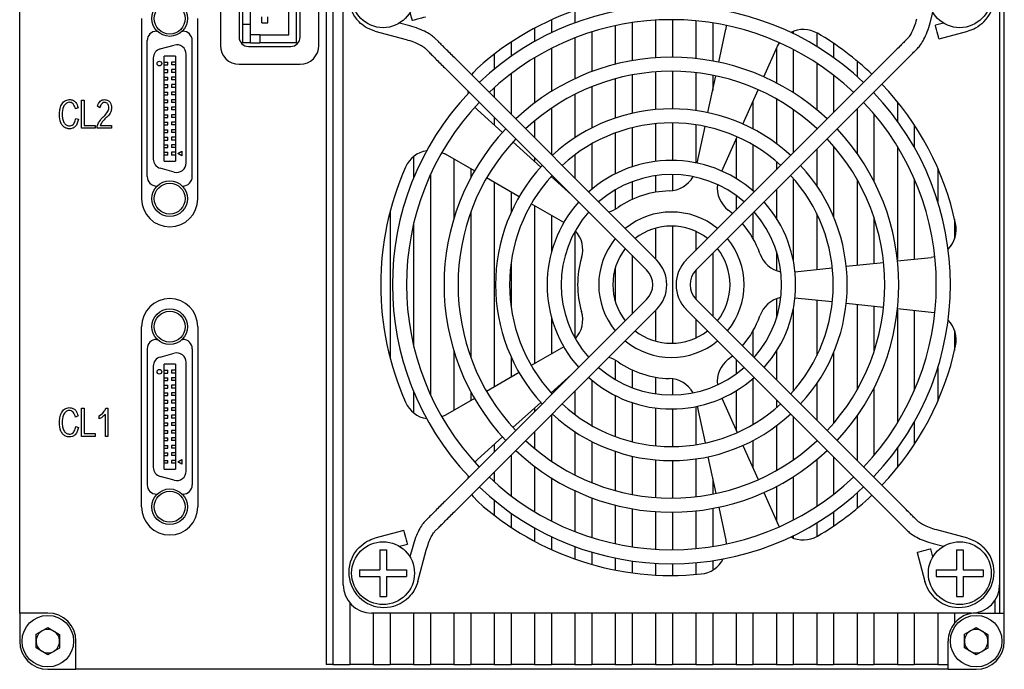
# Model space of a CAD drawing. Header units: millimetres. Extents: x 0 to 9132, y 0 to 2949.
# Tile 4 of 5: x 9027 to 9132, y 2783 to 2852. Entities that reach past the tile are written whole.
import ezdxf

# ---------------------------------------------------------------- set-up
doc = ezdxf.new("R2010")
doc.units = ezdxf.units.MM
doc.layers.add('粗实线', color=7, linetype='Continuous', lineweight=50)

msp = doc.modelspace()

# ---------------------------------------------------------------- linework, layer by layer
at = {"layer": '粗实线', "lineweight": 30}
for p, q in [((9027.014, 2788.992), (9027.014, 2881.992)), ((9132.014, 2788.992), (9132.014, 2881.992)), ((9059.714, 2860.492), (9059.714, 2783.492)), ((9060.414, 2860.492), (9060.414, 2783.492)), ((9048.414, 2857.492), (9048.414, 2849.492)), ((9056.539, 2849.792), (9056.539, 2857.192)), ((9058.914, 2849.492), (9058.914, 2857.492)), ((9050.414, 2856.592), (9050.414, 2850.392)), ((9055.714, 2850.642), (9055.714, 2856.342)), ((9056.914, 2850.392), (9056.914, 2856.592)), ((9050.789, 2855.242), (9050.789, 2851.742)), ((9051.614, 2851.742), (9051.614, 2855.242)), ((9061.514, 2791.992), (9061.514, 2855.992)), ((9131.514, 2855.992), (9131.514, 2791.992)), ((9068.627, 2853.004), (9068.858, 2852.144)), ((9086.214, 2853.231), (9086.214, 2851.902)), ((9124.105, 2851.901), (9124.401, 2853.004)), ((9040.014, 2852.362), (9040.014, 2833.162)), ((9046.014, 2833.162), (9046.014, 2852.362)), ((9052.844, 2851.922), (9052.844, 2852.562)), ((9052.844, 2851.922), (9053.484, 2851.922)), ((9053.484, 2851.922), (9053.484, 2852.562)), ((9068.606, 2851.583), (9067.503, 2851.879)), ((9083.714, 2852.226), (9083.714, 2850.848)), ((9092.314, 2851.928), (9092.314, 2847.876)), ((9094.814, 2852.191), (9094.814, 2848.183)), ((9096.614, 2852.242), (9096.614, 2848.242)), ((9099.114, 2852.122), (9099.114, 2848.103)), ((9100.914, 2851.898), (9100.914, 2847.84)), ((9125.525, 2851.879), (9124.666, 2851.649)), ((9041.614, 2851.012), (9041.682, 2851.012)), ((9044.346, 2851.012), (9044.414, 2851.012)), ((9051.614, 2851.742), (9050.789, 2851.742)), ((9050.789, 2851.742), (9050.789, 2849.792)), ((9051.614, 2849.792), (9051.614, 2851.742)), ((9064.887, 2851.027), (9068.217, 2850.135)), ((9081.914, 2851.339), (9081.914, 2849.913)), ((9088.014, 2850.933), (9088.014, 2846.704)), ((9090.514, 2851.598), (9090.514, 2847.488)), ((9101.556, 2847.712), (9102.302, 2851.223)), ((9102.36, 2851.631), (9102.302, 2851.223)), ((9109.514, 2851.009), (9109.514, 2850.752)), ((9112.014, 2850.838), (9112.014, 2849.386)), ((9125.054, 2850.2), (9128.141, 2851.027)), ((9040.614, 2835.512), (9040.614, 2850.012)), ((9045.414, 2835.512), (9045.414, 2850.012)), ((9051.614, 2849.792), (9050.789, 2849.792)), ((9052.614, 2850.642), (9051.614, 2850.642)), ((9051.614, 2849.792), (9052.614, 2849.792)), ((9052.614, 2850.642), (9055.714, 2850.642)), ((9052.614, 2850.642), (9052.614, 2849.792)), ((9056.539, 2849.792), (9052.614, 2849.792)), ((9071.663, 2849.904), (9071.334, 2850.233)), ((9079.414, 2849.85), (9079.414, 2848.337)), ((9086.214, 2850.298), (9086.214, 2845.946)), ((9107.837, 2849.424), (9108.03, 2849.789)), ((9113.814, 2849.716), (9113.814, 2848.195)), ((9121.694, 2850.233), (9121.365, 2849.904)), ((9042.005, 2849.131), (9043.505, 2849.533)), ((9051.414, 2849.392), (9055.914, 2849.392)), ((9070.273, 2849.172), (9070.602, 2848.844)), ((9083.714, 2849.176), (9083.714, 2844.589)), ((9106.377, 2846.146), (9107.837, 2849.424)), ((9107.714, 2849.148), (9107.714, 2845.501)), ((9109.514, 2849.074), (9109.514, 2844.463)), ((9122.426, 2848.844), (9122.755, 2849.172)), ((9041.264, 2848.166), (9041.264, 2837.369)), ((9042.413, 2837.167), (9042.414, 2848.367)), ((9043.614, 2848.367), (9042.414, 2848.367)), ((9042.414, 2847.717), (9042.814, 2847.717)), ((9042.814, 2847.417), (9042.814, 2847.717)), ((9043.214, 2847.717), (9043.214, 2847.417)), ((9043.614, 2847.717), (9043.214, 2847.717)), ((9043.614, 2848.367), (9043.613, 2837.167)), ((9044.763, 2836.967), (9044.764, 2848.567)), ((9094.923, 2826.644), (9073.407, 2848.16)), ((9077.614, 2848.565), (9077.614, 2846.967)), ((9081.914, 2848.177), (9081.914, 2843.355)), ((9119.621, 2848.16), (9098.105, 2826.644)), ((9112.014, 2847.61), (9112.014, 2842.642)), ((9116.314, 2847.845), (9116.314, 2846.197)), ((9042.414, 2847.417), (9042.814, 2847.417)), ((9042.414, 2846.917), (9042.814, 2846.917)), ((9042.414, 2846.617), (9042.814, 2846.617)), ((9042.814, 2846.617), (9042.814, 2846.917)), ((9043.614, 2847.417), (9043.214, 2847.417)), ((9043.214, 2846.917), (9043.214, 2846.617)), ((9043.614, 2846.917), (9043.214, 2846.917)), ((9043.614, 2846.617), (9043.214, 2846.617)), ((9050.414, 2847.492), (9056.914, 2847.492)), ((9072.346, 2847.1), (9093.862, 2825.583)), ((9094.814, 2846.679), (9094.814, 2842.665)), ((9096.614, 2846.742), (9096.614, 2842.742)), ((9099.114, 2846.593), (9099.114, 2842.561)), ((9099.166, 2825.583), (9120.682, 2847.1)), ((9042.414, 2846.117), (9042.814, 2846.117)), ((9042.414, 2845.817), (9042.814, 2845.817)), ((9042.814, 2845.817), (9042.814, 2846.117)), ((9043.614, 2846.117), (9043.214, 2846.117)), ((9043.214, 2846.117), (9043.214, 2845.817)), ((9043.614, 2845.817), (9043.214, 2845.817)), ((9079.414, 2846.479), (9079.414, 2842.153)), ((9090.514, 2845.937), (9090.514, 2841.756)), ((9092.314, 2846.351), (9092.314, 2842.266)), ((9100.412, 2842.333), (9101.244, 2846.245)), ((9100.914, 2846.313), (9100.914, 2844.693)), ((9113.814, 2846.326), (9113.814, 2842.353)), ((9042.414, 2845.317), (9042.814, 2845.317)), ((9042.414, 2845.017), (9042.814, 2845.017)), ((9042.414, 2844.517), (9042.814, 2844.517)), ((9042.814, 2845.017), (9042.814, 2845.317)), ((9042.814, 2844.217), (9042.814, 2844.517)), ((9043.214, 2845.317), (9043.214, 2845.017)), ((9043.614, 2845.317), (9043.214, 2845.317)), ((9043.614, 2845.017), (9043.214, 2845.017)), ((9043.214, 2844.517), (9043.214, 2844.217)), ((9043.614, 2844.517), (9043.214, 2844.517)), ((9074.867, 2844.4), (9074.843, 2844.602)), ((9077.614, 2844.989), (9077.614, 2843.953)), ((9088.014, 2845.095), (9088.014, 2840.705)), ((9104.14, 2841.121), (9105.767, 2844.776)), ((9118.114, 2844.532), (9118.114, 2844.45)), ((9033.616, 2843.666), (9033.903, 2843.666)), ((9033.616, 2840.666), (9033.616, 2843.666)), ((9033.903, 2843.666), (9033.903, 2840.971)), ((9042.414, 2844.217), (9042.814, 2844.217)), ((9042.414, 2843.717), (9042.814, 2843.717)), ((9042.414, 2843.417), (9042.814, 2843.417)), ((9042.814, 2843.417), (9042.814, 2843.717)), ((9043.614, 2844.217), (9043.214, 2844.217)), ((9043.214, 2843.717), (9043.214, 2843.417)), ((9043.614, 2843.717), (9043.214, 2843.717)), ((9043.614, 2843.417), (9043.214, 2843.417)), ((9086.214, 2844.277), (9086.214, 2839.66)), ((9105.214, 2843.533), (9105.214, 2840.602)), ((9107.714, 2843.794), (9107.714, 2839.03)), ((9120.614, 2843.491), (9120.614, 2841.435)), ((9033.236, 2842.864), (9032.961, 2842.736)), ((9035.552, 2842.864), (9035.299, 2843.009)), ((9042.414, 2842.917), (9042.814, 2842.917)), ((9042.414, 2842.617), (9042.814, 2842.617)), ((9042.814, 2842.617), (9042.814, 2842.917)), ((9043.214, 2842.917), (9043.214, 2842.617)), ((9043.614, 2842.917), (9043.214, 2842.917)), ((9043.614, 2842.617), (9043.214, 2842.617)), ((9075.826, 2842.62), (9075.539, 2842.916)), ((9078.493, 2840.219), (9075.826, 2842.62)), ((9083.714, 2842.8), (9083.714, 2837.853)), ((9109.514, 2842.662), (9109.514, 2838.053)), ((9116.314, 2842.732), (9116.314, 2837.993)), ((9032.993, 2841.725), (9033.274, 2841.629)), ((9042.414, 2842.117), (9042.814, 2842.117)), ((9042.414, 2841.817), (9042.814, 2841.817)), ((9042.414, 2841.317), (9042.814, 2841.317)), ((9042.814, 2841.817), (9042.814, 2842.117)), ((9042.814, 2841.017), (9042.814, 2841.317)), ((9043.214, 2842.117), (9043.214, 2841.817)), ((9043.614, 2842.117), (9043.214, 2842.117)), ((9043.614, 2841.817), (9043.214, 2841.817)), ((9043.614, 2841.317), (9043.214, 2841.317)), ((9043.214, 2841.317), (9043.214, 2841.017)), ((9077.614, 2841.832), (9077.614, 2841.01)), ((9081.914, 2841.44), (9081.914, 2839.653)), ((9118.114, 2842.2), (9118.114, 2835.015)), ((9035.075, 2840.666), (9033.616, 2840.666)), ((9033.903, 2840.971), (9035.075, 2840.971)), ((9035.075, 2840.971), (9035.075, 2840.666)), ((9035.261, 2840.666), (9035.261, 2840.899)), ((9036.82, 2840.666), (9035.261, 2840.666)), ((9035.596, 2840.971), (9036.82, 2840.971)), ((9036.82, 2840.971), (9036.82, 2840.666)), ((9042.414, 2841.017), (9042.814, 2841.017)), ((9042.414, 2840.517), (9042.814, 2840.517)), ((9042.814, 2840.217), (9042.814, 2840.517)), ((9043.614, 2841.017), (9043.214, 2841.017)), ((9043.214, 2840.517), (9043.214, 2840.217)), ((9043.614, 2840.517), (9043.214, 2840.517)), ((9092.314, 2840.723), (9092.314, 2836.559)), ((9094.814, 2841.158), (9094.814, 2837.133)), ((9096.614, 2841.242), (9096.614, 2837.242)), ((9099.114, 2841.045), (9099.114, 2836.985)), ((9099.269, 2836.953), (9100.101, 2840.865)), ((9112.014, 2840.645), (9112.014, 2840.553)), ((9122.414, 2841.027), (9122.414, 2838.63)), ((9042.414, 2840.217), (9042.814, 2840.217)), ((9042.414, 2839.717), (9042.814, 2839.717)), ((9042.414, 2839.417), (9042.814, 2839.417)), ((9042.814, 2839.417), (9042.814, 2839.717)), ((9043.614, 2840.217), (9043.214, 2840.217)), ((9043.214, 2839.717), (9043.214, 2839.417)), ((9043.614, 2839.717), (9043.214, 2839.717)), ((9043.614, 2839.417), (9043.214, 2839.417)), ((9082.58, 2836.539), (9079.607, 2839.215)), ((9090.514, 2840.165), (9090.514, 2835.806)), ((9101.903, 2836.097), (9103.53, 2839.751)), ((9103.414, 2839.49), (9103.414, 2835.304)), ((9042.414, 2838.917), (9042.814, 2838.917)), ((9042.414, 2838.617), (9042.814, 2838.617)), ((9042.814, 2838.617), (9042.814, 2838.917)), ((9043.214, 2838.917), (9043.214, 2838.617)), ((9043.614, 2838.917), (9043.214, 2838.917)), ((9043.614, 2838.617), (9043.214, 2838.617)), ((9043.864, 2837.967), (9044.297, 2838.217)), ((9044.297, 2838.217), (9044.297, 2837.717)), ((9088.014, 2839.003), (9088.014, 2834.157)), ((9105.214, 2838.888), (9105.214, 2833.986)), ((9112.014, 2838.432), (9112.014, 2834.543)), ((9113.814, 2838.766), (9113.814, 2831.222)), ((9120.614, 2838.732), (9120.614, 2826.685)), ((9042.413, 2837.167), (9043.613, 2837.167)), ((9042.414, 2838.117), (9042.814, 2838.117)), ((9042.814, 2837.817), (9042.414, 2837.817)), ((9042.814, 2837.817), (9042.814, 2838.117)), ((9043.614, 2838.117), (9043.214, 2838.117)), ((9043.214, 2838.117), (9043.214, 2837.817)), ((9043.614, 2837.817), (9043.214, 2837.817)), ((9044.297, 2837.717), (9043.864, 2837.967)), ((9069.014, 2837.643), (9069.014, 2835.342)), ((9072.035, 2838.093), (9072.405, 2837.912)), ((9075.513, 2836.117), (9072.405, 2837.912)), ((9073.314, 2837.387), (9073.314, 2831.051)), ((9081.914, 2837.532), (9081.914, 2837.138)), ((9086.214, 2837.83), (9086.214, 2835.353)), ((9107.714, 2837.112), (9107.714, 2836.253)), ((9043.505, 2836.001), (9042.005, 2836.403)), ((9075.114, 2836.348), (9075.114, 2835.399)), ((9124.914, 2836.42), (9124.914, 2832.853)), ((9070.814, 2835.722), (9070.814, 2812.263)), ((9080.276, 2833.367), (9076.812, 2835.367)), ((9085.864, 2833.581), (9083.695, 2835.535)), ((9083.714, 2835.556), (9083.714, 2835.518)), ((9094.814, 2835.619), (9094.814, 2833.847)), ((9096.614, 2835.742), (9096.614, 2834.016)), ((9109.514, 2835.331), (9109.514, 2826.554)), ((9116.314, 2835.196), (9116.314, 2826.073)), ((9122.414, 2835.273), (9122.414, 2826.715)), ((9041.614, 2834.512), (9041.671, 2834.512)), ((9044.355, 2834.512), (9044.414, 2834.512)), ((9077.614, 2834.904), (9077.614, 2813.08)), ((9090.514, 2834.095), (9090.514, 2832.029)), ((9092.314, 2834.966), (9092.314, 2833.068)), ((9107.714, 2834.132), (9107.714, 2831.072)), ((9079.414, 2833.865), (9079.414, 2831.683)), ((9103.414, 2833.503), (9103.414, 2831.953)), ((9085.039, 2830.617), (9081.575, 2832.617)), ((9081.914, 2832.422), (9081.914, 2815.563)), ((9103.035, 2831.574), (9102.58, 2831.943)), ((9066.514, 2831.803), (9066.514, 2816.182)), ((9075.114, 2831.713), (9075.114, 2816.272)), ((9083.714, 2831.382), (9083.714, 2827.416)), ((9105.214, 2831.632), (9105.214, 2828.923)), ((9112.014, 2831.563), (9112.014, 2825.622)), ((9118.114, 2831.134), (9118.114, 2826.263)), ((9126.714, 2830.99), (9126.714, 2828.883)), ((9069.014, 2830.459), (9069.014, 2817.526)), ((9094.814, 2830.007), (9094.814, 2826.753)), ((9096.614, 2830.242), (9096.614, 2817.743)), ((9086.214, 2829.647), (9086.214, 2818.338)), ((9099.114, 2829.676), (9099.114, 2827.653)), ((9092.314, 2827.132), (9092.314, 2820.853)), ((9100.914, 2827.332), (9100.914, 2820.653)), ((9107.714, 2827.545), (9107.714, 2825.494)), ((9120.631, 2826.527), (9124.2, 2826.902)), ((9124.606, 2826.973), (9124.2, 2826.902)), ((9079.414, 2826.262), (9079.414, 2821.722)), ((9090.514, 2825.742), (9090.514, 2822.242)), ((9109.691, 2825.377), (9113.67, 2825.796)), ((9115.161, 2825.952), (9119.139, 2826.37)), ((9099.114, 2825.53), (9099.114, 2822.455)), ((9093.862, 2822.401), (9072.346, 2800.885)), ((9120.682, 2800.885), (9099.166, 2822.401)), ((9107.714, 2822.491), (9107.714, 2820.44)), ((9109.691, 2822.607), (9113.67, 2822.189)), ((9109.514, 2821.431), (9109.514, 2812.654)), ((9112.014, 2822.363), (9112.014, 2816.422)), ((9115.161, 2822.032), (9119.139, 2821.614)), ((9116.314, 2821.911), (9116.314, 2812.789)), ((9118.114, 2821.722), (9118.114, 2816.851)), ((9120.631, 2821.458), (9124.2, 2821.082)), ((9073.407, 2799.824), (9094.923, 2821.341)), ((9083.714, 2820.569), (9083.714, 2816.602)), ((9094.814, 2821.232), (9094.814, 2817.978)), ((9098.105, 2821.341), (9119.621, 2799.824)), ((9099.114, 2820.332), (9099.114, 2818.309)), ((9120.614, 2821.299), (9120.614, 2809.253)), ((9122.414, 2821.27), (9122.414, 2812.712)), ((9124.2, 2821.082), (9124.606, 2821.011)), ((9040.014, 2800.312), (9040.014, 2819.512)), ((9046.014, 2819.512), (9046.014, 2800.312)), ((9105.214, 2819.062), (9105.214, 2816.353)), ((9126.714, 2819.102), (9126.714, 2816.995)), ((9040.614, 2817.162), (9040.614, 2802.662)), ((9041.614, 2818.162), (9041.682, 2818.162)), ((9044.346, 2818.162), (9044.414, 2818.162)), ((9045.414, 2817.162), (9045.414, 2802.662)), ((9085.039, 2817.367), (9081.575, 2815.367)), ((9042.005, 2816.281), (9043.505, 2816.683)), ((9073.314, 2816.934), (9073.314, 2810.598)), ((9079.414, 2816.301), (9079.414, 2814.12)), ((9102.58, 2816.042), (9103.035, 2816.411)), ((9107.714, 2816.913), (9107.714, 2813.853)), ((9113.814, 2816.762), (9113.814, 2809.218)), ((9041.264, 2815.316), (9041.264, 2804.519)), ((9042.413, 2804.317), (9042.414, 2815.517)), ((9043.614, 2815.517), (9042.414, 2815.517)), ((9043.614, 2815.517), (9043.613, 2804.317)), ((9044.763, 2804.117), (9044.764, 2815.717)), ((9090.514, 2815.956), (9090.514, 2813.89)), ((9103.414, 2816.032), (9103.414, 2814.482)), ((9124.914, 2815.132), (9124.914, 2811.565)), ((9042.414, 2814.867), (9042.814, 2814.867)), ((9042.414, 2814.567), (9042.814, 2814.567)), ((9042.414, 2814.067), (9042.814, 2814.067)), ((9042.814, 2814.567), (9042.814, 2814.867)), ((9042.814, 2813.767), (9042.814, 2814.067)), ((9043.214, 2814.867), (9043.214, 2814.567)), ((9043.614, 2814.867), (9043.214, 2814.867)), ((9043.614, 2814.567), (9043.214, 2814.567)), ((9043.214, 2814.067), (9043.214, 2813.767)), ((9043.614, 2814.067), (9043.214, 2814.067)), ((9080.276, 2814.617), (9076.812, 2812.617)), ((9085.864, 2814.403), (9083.695, 2812.45)), ((9092.314, 2814.917), (9092.314, 2813.019)), ((9094.814, 2814.138), (9094.814, 2812.366)), ((9042.414, 2813.767), (9042.814, 2813.767)), ((9042.414, 2813.267), (9042.814, 2813.267)), ((9042.414, 2812.967), (9042.814, 2812.967)), ((9042.814, 2812.967), (9042.814, 2813.267)), ((9043.614, 2813.767), (9043.214, 2813.767)), ((9043.214, 2813.267), (9043.214, 2812.967)), ((9043.614, 2813.267), (9043.214, 2813.267)), ((9043.614, 2812.967), (9043.214, 2812.967)), ((9088.014, 2813.828), (9088.014, 2808.982)), ((9096.614, 2813.969), (9096.614, 2812.243)), ((9105.214, 2813.999), (9105.214, 2809.097)), ((9112.014, 2813.442), (9112.014, 2809.553)), ((9118.114, 2812.97), (9118.114, 2805.785)), ((9042.414, 2812.467), (9042.814, 2812.467)), ((9042.414, 2812.167), (9042.814, 2812.167)), ((9042.814, 2812.167), (9042.814, 2812.467)), ((9043.614, 2812.467), (9043.214, 2812.467)), ((9043.214, 2812.467), (9043.214, 2812.167)), ((9043.614, 2812.167), (9043.214, 2812.167)), ((9069.014, 2812.643), (9069.014, 2810.342)), ((9075.114, 2812.586), (9075.114, 2811.637)), ((9083.714, 2812.467), (9083.714, 2812.429)), ((9086.214, 2812.632), (9086.214, 2810.155)), ((9090.514, 2812.179), (9090.514, 2807.82)), ((9103.414, 2812.681), (9103.414, 2808.495)), ((9042.414, 2811.667), (9042.814, 2811.667)), ((9042.414, 2811.367), (9042.814, 2811.367)), ((9042.414, 2810.867), (9042.814, 2810.867)), ((9042.814, 2811.367), (9042.814, 2811.667)), ((9042.814, 2810.567), (9042.814, 2810.867)), ((9043.614, 2811.667), (9043.214, 2811.667)), ((9043.214, 2811.667), (9043.214, 2811.367)), ((9043.614, 2811.367), (9043.214, 2811.367)), ((9043.214, 2810.867), (9043.214, 2810.567)), ((9043.614, 2810.867), (9043.214, 2810.867)), ((9075.513, 2811.867), (9072.405, 2810.073)), ((9082.58, 2811.446), (9079.607, 2808.77)), ((9092.314, 2811.426), (9092.314, 2807.262)), ((9094.814, 2810.852), (9094.814, 2806.826)), ((9099.114, 2811), (9099.114, 2806.939)), ((9099.269, 2811.032), (9100.101, 2807.119)), ((9101.903, 2811.888), (9103.53, 2808.234)), ((9107.714, 2811.732), (9107.714, 2810.873)), ((9033.236, 2810.014), (9032.961, 2809.886)), ((9033.616, 2810.816), (9033.903, 2810.816)), ((9033.616, 2807.816), (9033.616, 2810.816)), ((9033.903, 2810.816), (9033.903, 2808.121)), ((9035.482, 2809.685), (9035.482, 2810.03)), ((9036.155, 2807.816), (9036.155, 2810.167)), ((9036.21, 2810.816), (9036.427, 2810.816)), ((9036.427, 2810.816), (9036.427, 2807.816)), ((9042.414, 2810.567), (9042.814, 2810.567)), ((9042.414, 2810.067), (9042.814, 2810.067)), ((9042.814, 2809.767), (9042.814, 2810.067)), ((9043.614, 2810.567), (9043.214, 2810.567)), ((9043.214, 2810.067), (9043.214, 2809.767)), ((9043.614, 2810.067), (9043.214, 2810.067)), ((9072.405, 2810.073), (9072.035, 2809.892)), ((9081.914, 2810.846), (9081.914, 2810.453)), ((9083.714, 2810.132), (9083.714, 2805.185)), ((9096.614, 2810.743), (9096.614, 2806.743)), ((9109.514, 2809.932), (9109.514, 2805.323)), ((9116.314, 2809.992), (9116.314, 2805.253)), ((9032.993, 2808.875), (9033.274, 2808.779)), ((9042.414, 2809.767), (9042.814, 2809.767)), ((9042.414, 2809.267), (9042.814, 2809.267)), ((9042.414, 2808.967), (9042.814, 2808.967)), ((9042.814, 2808.967), (9042.814, 2809.267)), ((9043.614, 2809.767), (9043.214, 2809.767)), ((9043.214, 2809.267), (9043.214, 2808.967)), ((9043.614, 2809.267), (9043.214, 2809.267)), ((9043.614, 2808.967), (9043.214, 2808.967)), ((9107.714, 2808.955), (9107.714, 2804.19)), ((9122.414, 2809.355), (9122.414, 2806.957)), ((9035.075, 2807.816), (9033.616, 2807.816)), ((9033.903, 2808.121), (9035.075, 2808.121)), ((9035.075, 2808.121), (9035.075, 2807.816)), ((9036.427, 2807.816), (9036.155, 2807.816)), ((9042.414, 2808.467), (9042.814, 2808.467)), ((9042.414, 2808.167), (9042.814, 2808.167)), ((9042.814, 2808.167), (9042.814, 2808.467)), ((9043.214, 2808.467), (9043.214, 2808.167)), ((9043.614, 2808.467), (9043.214, 2808.467)), ((9043.614, 2808.167), (9043.214, 2808.167)), ((9078.493, 2807.766), (9075.826, 2805.365)), ((9081.914, 2808.332), (9081.914, 2806.545)), ((9086.214, 2808.325), (9086.214, 2803.708)), ((9042.414, 2807.667), (9042.814, 2807.667)), ((9042.414, 2807.367), (9042.814, 2807.367)), ((9042.414, 2806.867), (9042.814, 2806.867)), ((9042.814, 2807.367), (9042.814, 2807.667)), ((9042.814, 2806.567), (9042.814, 2806.867)), ((9043.214, 2807.667), (9043.214, 2807.367)), ((9043.614, 2807.667), (9043.214, 2807.667)), ((9043.614, 2807.367), (9043.214, 2807.367)), ((9043.214, 2806.867), (9043.214, 2806.567)), ((9043.614, 2806.867), (9043.214, 2806.867)), ((9077.614, 2806.975), (9077.614, 2806.153)), ((9088.014, 2807.28), (9088.014, 2802.89)), ((9104.14, 2806.863), (9105.767, 2803.209)), ((9105.214, 2807.383), (9105.214, 2804.452)), ((9112.014, 2807.432), (9112.014, 2807.34)), ((9042.414, 2806.567), (9042.814, 2806.567)), ((9042.414, 2806.067), (9042.814, 2806.067)), ((9042.414, 2805.767), (9042.814, 2805.767)), ((9042.814, 2805.767), (9042.814, 2806.067)), ((9043.614, 2806.567), (9043.214, 2806.567)), ((9043.214, 2806.067), (9043.214, 2805.767)), ((9043.614, 2806.067), (9043.214, 2806.067)), ((9043.614, 2805.767), (9043.214, 2805.767)), ((9079.414, 2805.832), (9079.414, 2801.506)), ((9090.514, 2806.228), (9090.514, 2802.048)), ((9092.314, 2805.719), (9092.314, 2801.633)), ((9100.412, 2805.652), (9101.244, 2801.74)), ((9113.814, 2805.632), (9113.814, 2801.659)), ((9120.614, 2806.55), (9120.614, 2804.494)), ((9042.414, 2805.267), (9042.814, 2805.267)), ((9042.814, 2804.967), (9042.414, 2804.967)), ((9042.814, 2804.967), (9042.814, 2805.267)), ((9043.214, 2805.267), (9043.214, 2804.967)), ((9043.614, 2805.267), (9043.214, 2805.267)), ((9043.614, 2804.967), (9043.214, 2804.967)), ((9043.864, 2805.117), (9044.297, 2805.367)), ((9044.297, 2804.867), (9043.864, 2805.117)), ((9044.297, 2805.367), (9044.297, 2804.867)), ((9075.539, 2805.068), (9075.826, 2805.365)), ((9081.914, 2804.63), (9081.914, 2799.808)), ((9094.814, 2805.32), (9094.814, 2801.306)), ((9096.614, 2805.243), (9096.614, 2801.243)), ((9099.114, 2805.424), (9099.114, 2801.391)), ((9112.014, 2805.343), (9112.014, 2800.374)), ((9043.505, 2803.151), (9042.005, 2803.553)), ((9042.413, 2804.317), (9043.613, 2804.317)), ((9074.843, 2803.382), (9074.867, 2803.585)), ((9077.614, 2804.032), (9077.614, 2802.996)), ((9109.514, 2803.521), (9109.514, 2798.911)), ((9118.114, 2803.535), (9118.114, 2803.453)), ((9083.714, 2803.396), (9083.714, 2798.809)), ((9100.914, 2803.292), (9100.914, 2801.672)), ((9107.714, 2802.484), (9107.714, 2798.837)), ((9041.614, 2801.662), (9041.671, 2801.662)), ((9044.355, 2801.662), (9044.414, 2801.662)), ((9086.214, 2802.039), (9086.214, 2797.687)), ((9106.377, 2801.839), (9107.837, 2798.56)), ((9116.314, 2801.788), (9116.314, 2800.14)), ((9077.614, 2801.017), (9077.614, 2799.42)), ((9088.014, 2801.281), (9088.014, 2797.051)), ((9090.514, 2800.496), (9090.514, 2796.387)), ((9079.414, 2799.648), (9079.414, 2798.135)), ((9092.314, 2800.109), (9092.314, 2796.056)), ((9094.814, 2799.802), (9094.814, 2795.794)), ((9096.614, 2799.743), (9096.614, 2795.743)), ((9099.114, 2799.882), (9099.114, 2795.862)), ((9100.914, 2800.145), (9100.914, 2796.087)), ((9101.556, 2800.272), (9102.302, 2796.762)), ((9113.814, 2799.79), (9113.814, 2798.269)), ((9070.602, 2799.141), (9070.273, 2798.812)), ((9108.03, 2798.196), (9107.837, 2798.56)), ((9112.014, 2798.599), (9112.014, 2797.147)), ((9122.755, 2798.812), (9122.426, 2799.141)), ((9067.974, 2797.785), (9064.887, 2796.958)), ((9071.334, 2797.752), (9071.663, 2798.081)), ((9081.914, 2798.071), (9081.914, 2796.646)), ((9109.514, 2797.233), (9109.514, 2796.975)), ((9121.365, 2798.081), (9121.694, 2797.752)), ((9128.141, 2796.958), (9124.811, 2797.85)), ((9067.503, 2796.106), (9068.362, 2796.336)), ((9083.714, 2797.137), (9083.714, 2795.758)), ((9102.302, 2796.762), (9102.36, 2796.354)), ((9124.422, 2796.401), (9125.525, 2796.106)), ((9065.414, 2795.742), (9066.114, 2795.742)), ((9065.414, 2795.742), (9065.414, 2793.592)), ((9066.114, 2795.742), (9066.114, 2793.592)), ((9068.923, 2796.084), (9068.627, 2794.981)), ((9069.479, 2792.365), (9070.372, 2795.696)), ((9086.214, 2796.082), (9086.214, 2794.754)), ((9088.014, 2795.483), (9088.014, 2794.18)), ((9122.721, 2795.452), (9123.549, 2792.365)), ((9124.401, 2794.981), (9124.17, 2795.84)), ((9126.914, 2795.742), (9126.914, 2793.592)), ((9126.914, 2795.742), (9127.614, 2795.742)), ((9127.614, 2795.742), (9127.614, 2793.592)), ((9090.514, 2794.854), (9090.514, 2793.579)), ((9092.314, 2794.54), (9092.314, 2793.278)), ((9094.814, 2794.291), (9094.814, 2793.039)), ((9096.614, 2794.243), (9096.614, 2792.993)), ((9099.114, 2794.356), (9099.114, 2793.102)), ((9100.914, 2794.57), (9100.914, 2793.567)), ((9063.264, 2793.592), (9063.264, 2792.892)), ((9063.264, 2793.592), (9065.414, 2793.592)), ((9066.114, 2793.592), (9068.264, 2793.592)), ((9068.264, 2793.592), (9068.264, 2792.892)), ((9124.764, 2793.592), (9124.764, 2792.892)), ((9124.764, 2793.592), (9126.914, 2793.592)), ((9127.614, 2793.592), (9129.764, 2793.592)), ((9129.764, 2793.592), (9129.764, 2792.892)), ((9063.264, 2792.892), (9065.414, 2792.892)), ((9065.414, 2792.892), (9065.414, 2790.742)), ((9066.114, 2792.892), (9066.114, 2790.742)), ((9066.114, 2792.892), (9068.264, 2792.892)), ((9124.764, 2792.892), (9126.914, 2792.892)), ((9126.914, 2792.892), (9126.914, 2790.742)), ((9127.614, 2792.892), (9129.764, 2792.892)), ((9127.614, 2792.892), (9127.614, 2790.742)), ((9131.514, 2791.992), (9131.514, 2788.992)), ((9062.214, 2790.066), (9062.214, 2783.492)), ((9065.414, 2790.742), (9066.114, 2790.742)), ((9126.914, 2790.742), (9127.614, 2790.742)), ((9131.014, 2790.334), (9131.014, 2788.992)), ((9030.014, 2788.992), (9027.014, 2788.992)), ((9027.014, 2788.992), (9027.014, 2785.992)), ((9128.514, 2788.992), (9064.514, 2788.992)), ((9064.714, 2788.992), (9064.714, 2783.492)), ((9066.514, 2788.992), (9066.514, 2783.492)), ((9069.014, 2788.992), (9069.014, 2783.492)), ((9070.814, 2788.992), (9070.814, 2783.492)), ((9073.314, 2788.992), (9073.314, 2783.492)), ((9075.114, 2788.992), (9075.114, 2783.492)), ((9077.614, 2788.992), (9077.614, 2783.492)), ((9079.414, 2788.992), (9079.414, 2783.492)), ((9081.914, 2788.992), (9081.914, 2783.492)), ((9083.714, 2788.992), (9083.714, 2783.492)), ((9086.214, 2788.992), (9086.214, 2783.492)), ((9088.014, 2788.992), (9088.014, 2783.492)), ((9090.514, 2788.992), (9090.514, 2783.492)), ((9092.314, 2788.992), (9092.314, 2783.492)), ((9094.814, 2788.992), (9094.814, 2783.492)), ((9096.614, 2788.992), (9096.614, 2783.492)), ((9099.114, 2788.992), (9099.114, 2783.492)), ((9100.914, 2788.992), (9100.914, 2783.492)), ((9103.414, 2788.992), (9103.414, 2783.492)), ((9105.214, 2788.992), (9105.214, 2783.492)), ((9107.714, 2788.992), (9107.714, 2783.492)), ((9109.514, 2788.992), (9109.514, 2783.492)), ((9112.014, 2788.992), (9112.014, 2783.492)), ((9113.814, 2788.992), (9113.814, 2783.492)), ((9116.314, 2788.992), (9116.314, 2783.492)), ((9118.114, 2788.992), (9118.114, 2783.492)), ((9120.614, 2788.992), (9120.614, 2783.492)), ((9122.414, 2788.992), (9122.414, 2783.492)), ((9124.914, 2788.992), (9124.914, 2783.492)), ((9126.714, 2788.992), (9126.714, 2787.919)), ((9129.214, 2788.992), (9129.014, 2788.992)), ((9129.214, 2789.075), (9129.214, 2788.992)), ((9129.214, 2788.992), (9131.014, 2788.992)), ((9131.014, 2788.992), (9131.514, 2788.992)), ((9131.514, 2788.992), (9132.014, 2788.992)), ((9132.014, 2785.992), (9132.014, 2788.992)), ((9028.758, 2785.282), (9028.77, 2786.725)), ((9028.77, 2786.725), (9030.027, 2787.436)), ((9030.027, 2787.436), (9031.27, 2786.703)), ((9031.27, 2786.703), (9031.258, 2785.26)), ((9127.758, 2785.282), (9127.77, 2786.725)), ((9127.77, 2786.725), (9129.027, 2787.436)), ((9129.027, 2787.436), (9130.27, 2786.703)), ((9130.27, 2786.703), (9130.258, 2785.26)), ((9033.014, 2782.992), (9033.014, 2785.992)), ((9126.014, 2783.492), (9126.014, 2785.992)), ((9030.002, 2784.549), (9028.758, 2785.282)), ((9031.258, 2785.26), (9030.002, 2784.549)), ((9129.002, 2784.549), (9127.758, 2785.282)), ((9130.258, 2785.26), (9129.002, 2784.549)), ((9030.014, 2782.992), (9033.014, 2782.992)), ((9126.014, 2782.992), (9033.014, 2782.992)), ((9060.414, 2783.492), (9059.714, 2783.492)), ((9060.414, 2783.492), (9062.214, 2783.492)), ((9064.714, 2783.492), (9062.214, 2783.492)), ((9064.714, 2783.492), (9066.514, 2783.492)), ((9069.014, 2783.492), (9066.514, 2783.492)), ((9069.014, 2783.492), (9070.814, 2783.492)), ((9073.314, 2783.492), (9070.814, 2783.492)), ((9073.314, 2783.492), (9075.114, 2783.492)), ((9077.614, 2783.492), (9075.114, 2783.492)), ((9077.614, 2783.492), (9079.414, 2783.492)), ((9081.914, 2783.492), (9079.414, 2783.492)), ((9081.914, 2783.492), (9083.714, 2783.492)), ((9086.214, 2783.492), (9083.714, 2783.492)), ((9086.214, 2783.492), (9088.014, 2783.492)), ((9090.514, 2783.492), (9088.014, 2783.492)), ((9090.514, 2783.492), (9092.314, 2783.492)), ((9094.814, 2783.492), (9092.314, 2783.492)), ((9094.814, 2783.492), (9096.614, 2783.492)), ((9099.114, 2783.492), (9096.614, 2783.492)), ((9099.114, 2783.492), (9100.914, 2783.492)), ((9103.414, 2783.492), (9100.914, 2783.492)), ((9103.414, 2783.492), (9105.214, 2783.492)), ((9107.714, 2783.492), (9105.214, 2783.492)), ((9107.714, 2783.492), (9109.514, 2783.492)), ((9112.014, 2783.492), (9109.514, 2783.492)), ((9112.014, 2783.492), (9113.814, 2783.492)), ((9116.314, 2783.492), (9113.814, 2783.492)), ((9116.314, 2783.492), (9118.114, 2783.492)), ((9120.614, 2783.492), (9118.114, 2783.492)), ((9120.614, 2783.492), (9122.414, 2783.492)), ((9124.914, 2783.492), (9122.414, 2783.492)), ((9124.914, 2783.492), (9126.014, 2783.492)), ((9126.014, 2782.992), (9126.014, 2783.492)), ((9126.014, 2782.992), (9129.014, 2782.992))]:
    msp.add_line(p, q, dxfattribs=at)
at = {"layer": '粗实线', "lineweight": 30, "flags": 128}
for points in [[(9070.307, 2852.533), (9070.251, 2852.518), (9070.094, 2852.476), (9069.859, 2852.413), (9069.582, 2852.338), (9069.305, 2852.264), (9069.07, 2852.201), (9068.913, 2852.159), (9068.858, 2852.144), (9068.858, 2852.144)], [(9125.054, 2850.2), (9125.039, 2850.255), (9124.997, 2850.412), (9124.934, 2850.647), (9124.86, 2850.924), (9124.786, 2851.201), (9124.723, 2851.437), (9124.681, 2851.594), (9124.666, 2851.649), (9124.666, 2851.649)], [(9075.229, 2846.338), (9075.41, 2846.619), (9075.832, 2847.084)], [(9075.832, 2800.9), (9075.41, 2801.366), (9075.229, 2801.646)], [(9067.974, 2797.785), (9067.989, 2797.73), (9068.031, 2797.573), (9068.094, 2797.338), (9068.168, 2797.061), (9068.242, 2796.783), (9068.305, 2796.548), (9068.347, 2796.391), (9068.362, 2796.336)], [(9122.721, 2795.452), (9122.777, 2795.467), (9122.934, 2795.509), (9123.169, 2795.572), (9123.446, 2795.646), (9123.723, 2795.721), (9123.958, 2795.784), (9124.115, 2795.826), (9124.17, 2795.84), (9124.17, 2795.84)]]:
    msp.add_lwpolyline(points, dxfattribs=at)
at = {"layer": '粗实线', "lineweight": 30}
for centre, radius in [((9065.764, 2854.742), 3.35), ((9127.264, 2854.742), 3.35), ((9043.014, 2852.367), 1.9), ((9043.014, 2852.367), 1.65), ((9041.914, 2847.567), 0.25), ((9043.013, 2833.167), 1.9), ((9043.013, 2833.167), 1.65), ((9043.014, 2819.517), 1.9), ((9043.014, 2819.517), 1.65), ((9041.914, 2814.717), 0.25), ((9043.013, 2800.317), 1.9), ((9043.013, 2800.317), 1.65), ((9065.764, 2793.242), 3.35), ((9127.264, 2793.242), 3.35), ((9030.014, 2785.992), 2.75), ((9129.014, 2785.992), 2.75)]:
    msp.add_circle(centre, radius, dxfattribs=at)
for centre, radius, start, end in [((9065.857, 2854.649), 3.75, 45, 225), ((9127.171, 2854.649), 3.75, 315, 135), ((9096.514, 2823.992), 31, 84.15064, 131.84936), ((9096.514, 2823.992), 29.75, 46.44458, 133.55542), ((9096.514, 2823.992), 28.25, 46.52131, 133.47869), ((9041.614, 2850.012), 1, 90, 180), ((9044.414, 2850.012), 1, 0, 90), ((9110.578, 2848.204), 3, 59.84936, 116.62006), ((9096.514, 2823.992), 31, 46.38632, 59.84936), ((9051.414, 2850.392), 1, 180, 270), ((9055.914, 2850.392), 1, 270, 0), ((9042.264, 2848.166), 1, 104.99748, 179.99748), ((9043.764, 2848.567), 1, 359.99748, 104.99748), ((9050.414, 2849.492), 2, 180, 270), ((9056.914, 2849.492), 2, 270, 0), ((9096.514, 2823.992), 24.25, 46.77232, 133.22768), ((9096.514, 2823.992), 22.75, 47.05322, 133.11079), ((9096.514, 2823.992), 29.75, 136.44458, 223.55542), ((9096.514, 2823.992), 29.75, 316.5563, 43.55542), ((9096.514, 2823.992), 31, 12.15064, 43.61368), ((9096.514, 2823.992), 28.25, 136.52131, 223.47869), ((9096.514, 2823.992), 28.25, 316.52131, 43.47869), ((9096.514, 2823.992), 18.75, 47.29244, 132.70756), ((9096.514, 2823.992), 24.25, 136.77232, 223.22768), ((9096.514, 2823.992), 17.25, 47.49191, 132.50809), ((9096.514, 2823.992), 24.25, 316.77232, 43.22768), ((9096.514, 2823.992), 22.75, 136.88921, 223.11079), ((9096.514, 2823.992), 22.75, 316.88921, 43.11079), ((9070.905, 2835.314), 3, 99.37994, 156.15064), ((9042.264, 2837.369), 1, 179.99748, 254.99748), ((9096.514, 2823.992), 13.25, 48.24489, 131.75511), ((9043.763, 2836.967), 1, 254.99748, 359.99748), ((9096.514, 2823.992), 31, 156.15064, 203.84936), ((9096.514, 2823.992), 18.75, 137.29244, 222.70756), ((9096.514, 2823.992), 18.75, 317.29244, 42.70756), ((9041.614, 2835.512), 1, 180, 270), ((9044.414, 2835.512), 1, 270, 0), ((9096.514, 2823.992), 17.25, 137.49191, 222.50809), ((9096.514, 2823.992), 11.75, 48.65967, 131.34033), ((9096.209, 2836.989), 3, 271.34236, 330.54394), ((9096.514, 2823.992), 17.25, 317.49191, 42.50809), ((9096.514, 2823.992), 10, 91.34236, 124.65764), ((9104.4, 2834.328), 3, 173.45606, 232.65764), ((9043.014, 2833.162), 3, 180, 0), ((9096.514, 2823.992), 13.25, 138.24489, 221.75511), ((9089.121, 2834.686), 3, 283.13216, 304.65764), ((9096.514, 2823.992), 13.25, 318.24489, 41.75511), ((9096.514, 2823.992), 11.75, 138.65967, 221.34033), ((9096.514, 2823.992), 7.75, 50.55344, 129.44656), ((9096.514, 2823.992), 11.75, 318.65967, 41.34033), ((9096.514, 2823.992), 6.25, 51.8921, 128.1079), ((9096.514, 2823.992), 10, 19.34236, 40.69878), ((9123.887, 2829.886), 3, 315.37994, 12.15064), ((9084.06, 2827.719), 3, 343.34236, 42.54394), ((9096.514, 2823.992), 7.75, 140.55344, 219.44656), ((9096.514, 2823.992), 7.75, 320.55344, 39.44656), ((9096.514, 2823.992), 6.25, 141.8921, 218.1079), ((9096.514, 2823.992), 6.25, 321.8921, 38.1079), ((9096.514, 2823.992), 10, 163.34236, 196.65764), ((9092.271, 2823.992), 3.75, 315, 45), ((9100.757, 2823.992), 3.75, 135, 225), ((9108.78, 2828.298), 3, 199.34236, 258.54394), ((9092.271, 2823.992), 2.25, 315, 45), ((9100.757, 2823.992), 2.25, 135, 225), ((9043.014, 2819.512), 3, 0, 180), ((9108.78, 2819.687), 3, 101.45606, 160.65764), ((9084.06, 2820.266), 3, 317.45606, 16.65764), ((9096.514, 2823.992), 10, 319.30122, 340.65764), ((9123.887, 2818.099), 3, 347.84936, 44.62006), ((9096.514, 2823.992), 6.25, 231.8921, 308.1079), ((9041.614, 2817.162), 1, 90, 180), ((9044.414, 2817.162), 1, 0, 90), ((9096.514, 2823.992), 7.75, 230.55344, 309.44656), ((9096.514, 2823.992), 31, 316.38632, 347.84936), ((9042.264, 2815.316), 1, 104.99748, 179.99748), ((9043.764, 2815.717), 1, 359.99748, 104.99748), ((9089.121, 2813.299), 3, 55.34236, 76.86784), ((9096.514, 2823.992), 11.75, 228.65967, 311.34033), ((9096.514, 2823.992), 10, 235.34236, 268.65764), ((9104.4, 2813.657), 3, 127.34236, 186.54394), ((9096.514, 2823.992), 13.25, 228.24489, 311.75511), ((9096.209, 2810.996), 3, 29.45606, 88.65764), ((9070.905, 2812.671), 3, 203.84936, 260.62006), ((9096.514, 2823.992), 17.25, 227.49191, 312.50809), ((9096.514, 2823.992), 18.75, 227.29244, 312.70756), ((9096.514, 2823.992), 22.75, 226.88921, 312.94678), ((9096.514, 2823.992), 24.25, 226.77232, 313.22768), ((9042.264, 2804.519), 1, 179.99748, 254.99748), ((9043.763, 2804.117), 1, 254.99748, 359.99748), ((9041.614, 2802.662), 1, 180, 270), ((9044.414, 2802.662), 1, 270, 0), ((9096.514, 2823.992), 28.25, 226.52131, 313.47869), ((9096.514, 2823.992), 29.75, 226.44458, 313.55542), ((9096.514, 2823.992), 31, 300.15064, 313.61368), ((9096.514, 2823.992), 31, 228.15064, 275.84936), ((9043.014, 2800.312), 3, 180, 0), ((9110.578, 2799.781), 3, 243.37994, 300.15064), ((9065.857, 2793.336), 3.75, 135, 315), ((9127.171, 2793.336), 3.75, 225, 45), ((9099.368, 2796.138), 3, 275.84936, 332.62006), ((9064.514, 2791.992), 3, 180, 270), ((9128.514, 2791.992), 3, 270, 0), ((9030.014, 2785.992), 3, 0, 90), ((9129.014, 2785.992), 3, 90, 140.05549), ((9129.014, 2785.992), 3, 140.05549, 180), ((9030.014, 2785.992), 1.25, 119.50419, 179.50419), ((9030.014, 2785.992), 1.25, 59.50419, 119.50419), ((9030.014, 2785.992), 1.25, 359.50419, 59.50419), ((9129.014, 2785.992), 1.25, 119.50419, 179.50419), ((9129.014, 2785.992), 1.25, 59.50419, 119.50419), ((9129.014, 2785.992), 1.25, 359.50419, 59.50419), ((9030.014, 2785.992), 3, 180, 270), ((9030.014, 2785.992), 1.25, 179.50419, 239.50419), ((9030.014, 2785.992), 1.25, 299.50419, 359.50419), ((9129.014, 2785.992), 1.25, 179.50419, 239.50419), ((9129.014, 2785.992), 3, 270, 0), ((9129.014, 2785.992), 1.25, 299.50419, 359.50419), ((9030.014, 2785.992), 1.25, 239.50419, 299.50419), ((9129.014, 2785.992), 1.25, 239.50419, 299.50419)]:
    msp.add_arc(centre, radius, start, end, dxfattribs=at)
for points, knots in [([(9064.887, 2851.027), (9064.538, 2851.149), (9063.914, 2851.368), (9063.422, 2851.805), (9063.206, 2851.998)], [0, 0, 0, 0, 0.56, 1, 1, 1, 1]), ([(9122.656, 2852.289), (9122.575, 2852.019), (9122.421, 2851.503), (9122.141, 2850.882), (9121.889, 2850.454), (9121.754, 2850.301), (9121.693, 2850.232)], [0, 0, 0, 0, 0.2982985, 0.5709636, 0.8062502, 1, 1, 1, 1]), ([(9122.756, 2849.174), (9122.865, 2849.296), (9123.103, 2849.561), (9123.458, 2850.159), (9123.821, 2850.952), (9124.008, 2851.578), (9124.105, 2851.901)], [0, 0, 0, 0, 0.2041939, 0.4437219, 0.7129173, 1, 1, 1, 1]), ([(9129.823, 2851.998), (9129.542, 2851.756), (9129.041, 2851.326), (9128.416, 2851.118), (9128.141, 2851.027)], [0, 0, 0, 0, 0.5599989, 1, 1, 1, 1]), ([(9071.333, 2850.234), (9071.211, 2850.344), (9070.945, 2850.581), (9070.348, 2850.936), (9069.554, 2851.299), (9068.929, 2851.487), (9068.606, 2851.583)], [0, 0, 0, 0, 0.204194, 0.4437217, 0.7129172, 1, 1, 1, 1]), ([(9068.217, 2850.135), (9068.487, 2850.054), (9069.004, 2849.899), (9069.624, 2849.62), (9070.053, 2849.368), (9070.205, 2849.232), (9070.274, 2849.171)], [0, 0, 0, 0, 0.2982985, 0.5709648, 0.8062502, 1, 1, 1, 1]), ([(9073.407, 2848.16), (9073.239, 2848.329), (9072.897, 2848.67), (9072.414, 2849.153), (9071.982, 2849.585), (9071.768, 2849.799), (9071.663, 2849.904)], [0, 0, 0, 0, 0.24632717, 0.5000006, 0.75367284, 1, 1, 1, 1]), ([(9121.365, 2849.904), (9121.26, 2849.799), (9121.046, 2849.585), (9120.614, 2849.153), (9120.131, 2848.67), (9119.79, 2848.329), (9119.621, 2848.16)], [0, 0, 0, 0, 0.2463267, 0.4999999, 0.7536727, 1, 1, 1, 1]), ([(9070.602, 2848.844), (9070.708, 2848.738), (9070.921, 2848.525), (9071.353, 2848.093), (9071.837, 2847.609), (9072.178, 2847.268), (9072.346, 2847.1)], [0, 0, 0, 0, 0.2463263, 0.5000004, 0.7536725, 1, 1, 1, 1]), ([(9120.682, 2847.1), (9120.85, 2847.268), (9121.192, 2847.609), (9121.675, 2848.093), (9122.107, 2848.525), (9122.321, 2848.738), (9122.426, 2848.844)], [0, 0, 0, 0, 0.2463273, 0.5000001, 0.7536732, 1, 1, 1, 1]), ([(9031.246, 2842.13), (9031.259, 2842.308), (9031.285, 2842.663), (9031.432, 2843.175), (9031.77, 2843.63), (9032.126, 2843.702), (9032.303, 2843.739)], [0, 0, 0, 0, 0.2513775, 0.5022344, 0.7512381, 1, 1, 1, 1]), ([(9032.297, 2843.437), (9032.229, 2843.426), (9032.093, 2843.403), (9031.853, 2843.258), (9031.584, 2842.839), (9031.552, 2842.423), (9031.53, 2842.146)], [0, 0, 0, 0, 0.1253493, 0.250603, 0.4997417, 1, 1, 1, 1]), ([(9032.961, 2842.736), (9032.901, 2842.926), (9032.817, 2843.191), (9032.531, 2843.421), (9032.375, 2843.432), (9032.297, 2843.437)], [0, 0, 0, 0, 0.5596174, 0.7799151, 1, 1, 1, 1]), ([(9032.303, 2843.739), (9032.434, 2843.726), (9032.696, 2843.7), (9033.069, 2843.382), (9033.173, 2843.061), (9033.236, 2842.864)], [0, 0, 0, 0, 0.280109, 0.5596954, 1, 1, 1, 1]), ([(9035.299, 2843.009), (9035.378, 2843.212), (9035.488, 2843.497), (9035.82, 2843.708), (9035.988, 2843.723), (9036.072, 2843.73)], [0, 0, 0, 0, 0.5584687, 0.779117, 1, 1, 1, 1]), ([(9036.072, 2843.422), (9035.995, 2843.41), (9035.84, 2843.386), (9035.654, 2843.164), (9035.591, 2842.978), (9035.552, 2842.864)], [0, 0, 0, 0, 0.27800258, 0.55814589, 1, 1, 1, 1]), ([(9036.072, 2843.73), (9036.19, 2843.713), (9036.425, 2843.677), (9036.746, 2843.365), (9036.784, 2843.059), (9036.807, 2842.872)], [0, 0, 0, 0, 0.2808113, 0.5600404, 1, 1, 1, 1]), ([(9036.529, 2842.856), (9036.523, 2842.932), (9036.51, 2843.084), (9036.419, 2843.283), (9036.252, 2843.401), (9036.132, 2843.415), (9036.072, 2843.422)], [0, 0, 0, 0, 0.281006, 0.5602808, 0.779695, 1, 1, 1, 1]), ([(9036.008, 2841.973), (9036.148, 2842.113), (9036.343, 2842.307), (9036.51, 2842.623), (9036.523, 2842.779), (9036.529, 2842.856)], [0, 0, 0, 0, 0.5602019, 0.7804387, 1, 1, 1, 1]), ([(9036.807, 2842.872), (9036.799, 2842.75), (9036.784, 2842.506), (9036.572, 2842.115), (9036.347, 2841.898), (9036.21, 2841.765)], [0, 0, 0, 0, 0.2794081, 0.5595636, 1, 1, 1, 1]), ([(9032.297, 2840.61), (9032.169, 2840.627), (9031.912, 2840.662), (9031.589, 2840.897), (9031.301, 2841.388), (9031.269, 2841.824), (9031.246, 2842.13)], [0, 0, 0, 0, 0.1868319, 0.3731519, 0.56004, 1, 1, 1, 1]), ([(9031.53, 2842.146), (9031.541, 2841.997), (9031.563, 2841.7), (9031.69, 2841.301), (9031.948, 2840.992), (9032.181, 2840.941), (9032.297, 2840.915)], [0, 0, 0, 0, 0.2812367, 0.5615532, 0.7808313, 1, 1, 1, 1]), ([(9032.297, 2840.915), (9032.371, 2840.919), (9032.518, 2840.928), (9032.711, 2841.051), (9032.902, 2841.311), (9032.956, 2841.554), (9032.993, 2841.725)], [0, 0, 0, 0, 0.1865943, 0.3728935, 0.5598305, 1, 1, 1, 1]), ([(9033.274, 2841.629), (9033.242, 2841.487), (9033.176, 2841.204), (9032.964, 2840.849), (9032.641, 2840.635), (9032.412, 2840.618), (9032.297, 2840.61)], [0, 0, 0, 0, 0.28092202, 0.56056797, 0.78000541, 1, 1, 1, 1]), ([(9035.261, 2840.899), (9035.367, 2841.123), (9035.555, 2841.525), (9035.87, 2841.836), (9036.008, 2841.973)], [0, 0, 0, 0, 0.55948142, 1, 1, 1, 1]), ([(9036.21, 2841.765), (9036.073, 2841.633), (9035.83, 2841.398), (9035.668, 2841.101), (9035.596, 2840.971)], [0, 0, 0, 0, 0.5600216, 1, 1, 1, 1]), ([(9031.246, 2809.28), (9031.259, 2809.458), (9031.285, 2809.813), (9031.432, 2810.325), (9031.77, 2810.78), (9032.126, 2810.852), (9032.303, 2810.889)], [0, 0, 0, 0, 0.2513774, 0.5022352, 0.7512377, 1, 1, 1, 1]), ([(9032.303, 2810.889), (9032.434, 2810.876), (9032.696, 2810.85), (9033.069, 2810.532), (9033.173, 2810.211), (9033.236, 2810.014)], [0, 0, 0, 0, 0.2801086, 0.5596948, 1, 1, 1, 1]), ([(9032.297, 2810.587), (9032.229, 2810.576), (9032.093, 2810.553), (9031.853, 2810.408), (9031.584, 2809.989), (9031.552, 2809.573), (9031.53, 2809.296)], [0, 0, 0, 0, 0.1253493, 0.2506023, 0.4997419, 1, 1, 1, 1]), ([(9032.961, 2809.886), (9032.901, 2810.076), (9032.817, 2810.341), (9032.531, 2810.571), (9032.375, 2810.582), (9032.297, 2810.587)], [0, 0, 0, 0, 0.5596183, 0.7799152, 1, 1, 1, 1]), ([(9035.482, 2810.03), (9035.661, 2810.139), (9035.98, 2810.333), (9036.14, 2810.669), (9036.21, 2810.816)], [0, 0, 0, 0, 0.5606873, 1, 1, 1, 1]), ([(9036.155, 2810.167), (9036.042, 2810.059), (9035.841, 2809.865), (9035.591, 2809.74), (9035.482, 2809.685)], [0, 0, 0, 0, 0.5596109, 1, 1, 1, 1]), ([(9032.297, 2807.76), (9032.169, 2807.777), (9031.912, 2807.812), (9031.589, 2808.047), (9031.301, 2808.538), (9031.269, 2808.974), (9031.246, 2809.28)], [0, 0, 0, 0, 0.1868321, 0.3731521, 0.56004, 1, 1, 1, 1]), ([(9031.53, 2809.296), (9031.541, 2809.147), (9031.563, 2808.85), (9031.69, 2808.451), (9031.948, 2808.142), (9032.181, 2808.091), (9032.297, 2808.065)], [0, 0, 0, 0, 0.2812361, 0.5615537, 0.780832, 1, 1, 1, 1]), ([(9032.297, 2808.065), (9032.371, 2808.069), (9032.518, 2808.078), (9032.711, 2808.201), (9032.902, 2808.461), (9032.956, 2808.704), (9032.993, 2808.875)], [0, 0, 0, 0, 0.1865947, 0.372894, 0.5598299, 1, 1, 1, 1]), ([(9033.274, 2808.779), (9033.242, 2808.637), (9033.176, 2808.354), (9032.964, 2807.999), (9032.641, 2807.785), (9032.412, 2807.768), (9032.297, 2807.76)], [0, 0, 0, 0, 0.2809207, 0.5605673, 0.7800053, 1, 1, 1, 1]), ([(9072.346, 2800.885), (9072.178, 2800.717), (9071.837, 2800.376), (9071.353, 2799.892), (9070.921, 2799.46), (9070.708, 2799.247), (9070.602, 2799.141)], [0, 0, 0, 0, 0.2463268, 0.4999996, 0.7536736, 1, 1, 1, 1]), ([(9122.426, 2799.141), (9122.321, 2799.247), (9122.107, 2799.46), (9121.675, 2799.892), (9121.192, 2800.376), (9120.85, 2800.717), (9120.682, 2800.885)], [0, 0, 0, 0, 0.2463268, 0.4999999, 0.7536733, 1, 1, 1, 1]), ([(9071.663, 2798.081), (9071.768, 2798.186), (9071.982, 2798.399), (9072.414, 2798.832), (9072.897, 2799.315), (9073.239, 2799.656), (9073.407, 2799.824)], [0, 0, 0, 0, 0.2463272, 0.4999994, 0.7536726, 1, 1, 1, 1]), ([(9119.621, 2799.824), (9119.79, 2799.656), (9120.131, 2799.315), (9120.614, 2798.832), (9121.046, 2798.399), (9121.26, 2798.186), (9121.365, 2798.081)], [0, 0, 0, 0, 0.2463276, 0.5000001, 0.7536732, 1, 1, 1, 1]), ([(9070.272, 2798.811), (9070.163, 2798.689), (9069.925, 2798.423), (9069.57, 2797.826), (9069.207, 2797.033), (9069.02, 2796.407), (9068.923, 2796.084)], [0, 0, 0, 0, 0.2041941, 0.4437217, 0.7129176, 1, 1, 1, 1]), ([(9124.811, 2797.85), (9124.541, 2797.931), (9124.024, 2798.085), (9123.404, 2798.365), (9122.975, 2798.617), (9122.823, 2798.752), (9122.754, 2798.813)], [0, 0, 0, 0, 0.2982988, 0.5709645, 0.8062505, 1, 1, 1, 1]), ([(9070.372, 2795.696), (9070.453, 2795.966), (9070.607, 2796.482), (9070.887, 2797.103), (9071.139, 2797.531), (9071.274, 2797.684), (9071.335, 2797.753)], [0, 0, 0, 0, 0.2982987, 0.5709636, 0.8062498, 1, 1, 1, 1]), ([(9121.695, 2797.75), (9121.818, 2797.641), (9122.083, 2797.403), (9122.68, 2797.049), (9123.474, 2796.686), (9124.1, 2796.498), (9124.422, 2796.401)], [0, 0, 0, 0, 0.2041947, 0.4437219, 0.7129173, 1, 1, 1, 1]), ([(9063.206, 2795.987), (9063.486, 2796.228), (9063.987, 2796.659), (9064.612, 2796.867), (9064.887, 2796.958)], [0, 0, 0, 0, 0.5599997, 1, 1, 1, 1]), ([(9128.141, 2796.958), (9128.491, 2796.836), (9129.114, 2796.617), (9129.606, 2796.18), (9129.823, 2795.987)], [0, 0, 0, 0, 0.5600004, 1, 1, 1, 1]), ([(9069.479, 2792.365), (9069.357, 2792.016), (9069.139, 2791.393), (9068.701, 2790.9), (9068.509, 2790.684)], [0, 0, 0, 0, 0.5599998, 1, 1, 1, 1]), ([(9124.519, 2790.684), (9124.278, 2790.964), (9123.847, 2791.465), (9123.64, 2792.09), (9123.549, 2792.365)], [0, 0, 0, 0, 0.5600002, 1, 1, 1, 1])]:
    msp.add_open_spline(points, degree=3, knots=knots, dxfattribs=at)

doc.saveas('drawing.dxf')
